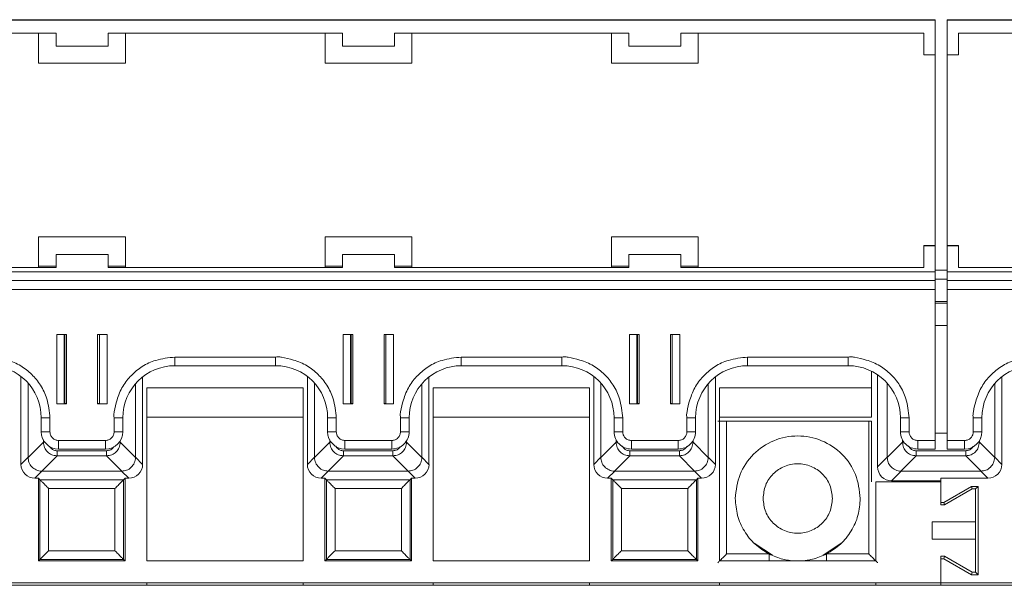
# Paper-space layout 'Blatt2' of a CAD drawing. Header units: millimetres. Extents: x 257 to 862, y 404 to 535.
# Tile 11 of 36: x 424 to 481, y 503 to 535. Entities that reach past the tile are written whole.
import ezdxf

# ---------------------------------------------------------------- set-up
doc = ezdxf.new("R2010")
doc.units = ezdxf.units.MM

psp = doc.layouts.new('Blatt2')

# ---------------------------------------------------------------- linework, layer by layer
at = {"color": 7, "linetype": 'Continuous', "lineweight": 15}
for p, q in [((312.597, 535.141), (476.897, 535.141)), ((435.497, 535.16), (419.997, 535.16)), ((435.497, 535.16), (436.497, 535.16)), ((451.997, 535.16), (436.497, 535.16)), ((451.997, 535.16), (452.997, 535.16)), ((468.497, 535.16), (452.997, 535.16)), ((468.497, 535.16), (469.497, 535.16)), ((469.497, 535.16), (476.897, 535.16)), ((476.897, 535.16), (476.897, 535.141)), ((476.897, 535.141), (476.897, 533.141)), ((477.597, 535.16), (484.997, 535.16)), ((477.597, 535.16), (477.597, 535.141)), ((477.597, 535.141), (641.897, 535.141)), ((477.597, 535.141), (477.597, 533.141)), ((412.747, 534.391), (426.247, 534.391)), ((425.247, 534.391), (425.247, 532.65)), ((426.247, 533.641), (426.247, 534.391)), ((429.247, 534.391), (442.747, 534.391)), ((429.247, 534.391), (429.247, 533.641)), ((430.247, 532.65), (430.247, 534.391)), ((441.747, 534.391), (441.747, 532.65)), ((442.747, 533.641), (442.747, 534.391)), ((445.747, 534.391), (459.247, 534.391)), ((445.747, 534.391), (445.747, 533.641)), ((446.747, 532.65), (446.747, 534.391)), ((458.247, 534.391), (458.247, 532.65)), ((459.247, 533.641), (459.247, 534.391)), ((462.247, 534.391), (476.247, 534.391)), ((462.247, 534.391), (462.247, 533.641)), ((463.247, 532.65), (463.247, 534.391)), ((476.247, 534.391), (476.247, 533.141)), ((478.247, 534.391), (492.247, 534.391)), ((478.247, 533.141), (478.247, 534.391)), ((429.247, 533.641), (426.247, 533.641)), ((445.747, 533.641), (442.747, 533.641)), ((462.247, 533.641), (459.247, 533.641)), ((476.247, 533.141), (476.897, 533.141)), ((476.897, 533.141), (476.897, 522.15)), ((477.597, 533.141), (478.247, 533.141)), ((477.597, 522.15), (477.597, 533.141)), ((425.247, 532.66), (430.247, 532.66)), ((425.247, 532.65), (430.247, 532.65)), ((441.747, 532.66), (446.747, 532.66)), ((441.747, 532.65), (446.747, 532.65)), ((458.247, 532.66), (463.247, 532.66)), ((458.247, 532.65), (463.247, 532.65)), ((430.247, 522.65), (425.247, 522.65)), ((425.247, 522.65), (425.247, 520.9)), ((430.247, 520.9), (430.247, 522.65)), ((446.747, 522.65), (441.747, 522.65)), ((441.747, 522.65), (441.747, 520.9)), ((446.747, 520.9), (446.747, 522.65)), ((463.247, 522.65), (458.247, 522.65)), ((458.247, 522.65), (458.247, 520.9)), ((463.247, 520.9), (463.247, 522.65)), ((476.897, 522.15), (476.247, 522.15)), ((476.247, 522.15), (476.247, 522.142)), ((476.247, 522.142), (476.247, 520.892)), ((476.897, 522.142), (476.247, 522.142)), ((476.897, 522.15), (476.897, 522.142)), ((476.897, 522.142), (476.897, 520.642)), ((478.247, 522.15), (477.597, 522.15)), ((477.597, 522.15), (477.597, 522.142)), ((478.247, 522.142), (477.597, 522.142)), ((477.597, 522.142), (477.597, 520.642)), ((478.247, 522.15), (478.247, 522.142)), ((478.247, 520.892), (478.247, 522.142)), ((426.247, 521.646), (426.247, 521.642)), ((429.247, 521.646), (426.247, 521.646)), ((426.247, 520.892), (426.247, 521.642)), ((426.247, 521.642), (429.247, 521.642)), ((429.247, 521.642), (429.247, 521.646)), ((429.247, 521.642), (429.247, 520.892)), ((445.747, 521.646), (442.747, 521.646)), ((442.747, 521.646), (442.747, 521.642)), ((442.747, 520.892), (442.747, 521.642)), ((442.747, 521.642), (445.747, 521.642)), ((445.747, 521.642), (445.747, 521.646)), ((445.747, 521.642), (445.747, 520.892)), ((462.247, 521.646), (459.247, 521.646)), ((459.247, 521.646), (459.247, 521.642)), ((459.247, 520.892), (459.247, 521.642)), ((459.247, 521.642), (462.247, 521.642)), ((462.247, 521.642), (462.247, 521.646)), ((462.247, 521.642), (462.247, 520.892)), ((426.247, 520.892), (412.747, 520.892)), ((425.247, 520.9), (413.747, 520.9)), ((425.247, 520.972), (426.247, 520.972)), ((429.247, 520.972), (430.247, 520.972)), ((442.747, 520.892), (429.247, 520.892)), ((441.747, 520.9), (430.247, 520.9)), ((441.747, 520.972), (442.747, 520.972)), ((445.747, 520.972), (446.747, 520.972)), ((459.247, 520.892), (445.747, 520.892)), ((458.247, 520.9), (446.747, 520.9)), ((458.247, 520.972), (459.247, 520.972)), ((462.247, 520.972), (463.247, 520.972)), ((476.247, 520.892), (462.247, 520.892)), ((476.247, 520.9), (463.247, 520.9)), ((491.247, 520.9), (478.247, 520.9)), ((492.247, 520.892), (478.247, 520.892)), ((312.597, 520.642), (476.897, 520.642)), ((477.597, 520.74), (476.897, 520.74)), ((476.897, 520.642), (476.897, 520.137)), ((476.897, 520.225), (477.597, 520.225)), ((477.597, 520.642), (641.897, 520.642)), ((477.597, 520.642), (477.597, 520.137)), ((312.597, 520.137), (476.897, 520.137)), ((476.897, 520.135), (312.597, 520.135)), ((476.897, 520.137), (476.897, 520.135)), ((476.897, 520.135), (476.897, 519.63)), ((477.597, 520.137), (641.897, 520.137)), ((477.597, 520.137), (477.597, 520.135)), ((641.897, 520.135), (477.597, 520.135)), ((477.597, 520.135), (477.597, 519.63)), ((312.597, 519.63), (476.897, 519.63)), ((476.897, 519.63), (476.897, 510.931)), ((477.597, 519.63), (641.897, 519.63)), ((477.597, 519.63), (477.597, 510.931)), ((477.597, 518.925), (476.897, 518.925)), ((477.597, 518.842), (476.897, 518.842)), ((476.897, 517.542), (477.597, 517.542)), ((426.847, 517.031), (426.297, 517.031)), ((426.297, 517.031), (426.297, 513.031)), ((426.719, 513.042), (426.719, 517.031)), ((426.847, 513.031), (426.847, 517.031)), ((428.647, 517.031), (428.647, 513.031)), ((429.197, 517.031), (428.647, 517.031)), ((428.747, 517.031), (428.747, 513.042)), ((429.197, 513.031), (429.197, 517.031)), ((443.347, 517.031), (442.797, 517.031)), ((442.797, 517.031), (442.797, 513.031)), ((443.219, 513.042), (443.219, 517.031)), ((443.347, 513.031), (443.347, 517.031)), ((445.147, 517.031), (445.147, 513.031)), ((445.697, 517.031), (445.147, 517.031)), ((445.247, 517.031), (445.247, 513.042)), ((445.697, 513.031), (445.697, 517.031)), ((459.847, 517.031), (459.297, 517.031)), ((459.297, 517.031), (459.297, 513.031)), ((459.719, 513.042), (459.719, 517.031)), ((459.847, 513.031), (459.847, 517.031)), ((461.647, 517.031), (461.647, 513.031)), ((462.197, 517.031), (461.647, 517.031)), ((461.747, 517.031), (461.747, 513.042)), ((462.197, 513.031), (462.197, 517.031)), ((438.897, 515.731), (433.097, 515.731)), ((433.097, 515.235), (433.097, 515.731)), ((438.897, 515.235), (438.897, 515.731)), ((455.397, 515.731), (449.597, 515.731)), ((449.597, 515.235), (449.597, 515.731)), ((455.397, 515.235), (455.397, 515.731)), ((471.897, 515.731), (466.097, 515.731)), ((466.097, 515.235), (466.097, 515.731)), ((471.897, 515.235), (471.897, 515.731)), ((433.097, 515.235), (438.897, 515.235)), ((449.597, 515.235), (455.397, 515.235)), ((466.097, 515.235), (471.897, 515.235)), ((424.229, 514.611), (424.229, 509.555)), ((431.237, 509.555), (431.237, 514.589)), ((440.729, 514.611), (440.729, 509.555)), ((447.737, 509.555), (447.737, 514.589)), ((457.229, 514.611), (457.229, 509.555)), ((464.237, 509.555), (464.237, 514.589)), ((473.233, 514.921), (473.233, 513.963)), ((473.583, 514.717), (473.583, 509.41)), ((480.737, 509.555), (480.737, 514.589)), ((424.637, 509.964), (424.637, 514.231)), ((430.829, 514.198), (430.829, 509.964)), ((441.137, 509.964), (441.137, 514.231)), ((447.329, 514.198), (447.329, 509.964)), ((457.637, 509.964), (457.637, 514.231)), ((463.829, 514.198), (463.829, 509.964)), ((474.137, 509.964), (474.137, 514.231)), ((480.329, 514.198), (480.329, 509.964)), ((431.483, 513.963), (431.483, 503.99)), ((440.483, 513.963), (431.483, 513.963)), ((440.483, 503.99), (440.483, 513.963)), ((456.983, 513.963), (447.983, 513.963)), ((447.983, 513.963), (447.983, 503.99)), ((456.983, 503.99), (456.983, 513.963)), ((464.483, 513.963), (464.483, 503.99)), ((473.233, 513.963), (464.483, 513.963)), ((473.233, 512.266), (473.233, 513.963)), ((426.297, 513.031), (426.847, 513.031)), ((426.719, 513.059), (426.747, 513.059)), ((426.847, 513.042), (426.719, 513.042)), ((428.747, 513.042), (428.647, 513.042)), ((428.647, 513.031), (429.197, 513.031)), ((442.797, 513.031), (443.347, 513.031)), ((443.219, 513.059), (443.247, 513.059)), ((443.347, 513.042), (443.219, 513.042)), ((445.247, 513.042), (445.147, 513.042)), ((445.147, 513.031), (445.697, 513.031)), ((459.297, 513.031), (459.847, 513.031)), ((459.719, 513.059), (459.747, 513.059)), ((459.847, 513.042), (459.719, 513.042)), ((461.747, 513.042), (461.647, 513.042)), ((461.647, 513.031), (462.197, 513.031)), ((425.397, 512.235), (425.397, 511.435)), ((425.897, 511.431), (425.897, 512.231)), ((429.597, 512.231), (429.597, 511.431)), ((430.097, 511.435), (430.097, 512.235)), ((431.483, 512.266), (440.483, 512.266)), ((441.897, 512.235), (441.897, 511.435)), ((442.397, 511.431), (442.397, 512.231)), ((446.097, 512.231), (446.097, 511.431)), ((446.597, 511.435), (446.597, 512.235)), ((447.983, 512.266), (456.983, 512.266)), ((458.397, 512.235), (458.397, 511.435)), ((458.897, 511.431), (458.897, 512.231)), ((462.597, 512.231), (462.597, 511.431)), ((463.097, 511.435), (463.097, 512.235)), ((464.483, 512.266), (473.233, 512.266)), ((464.885, 504.392), (464.885, 512.033)), ((464.885, 512.033), (473.081, 512.033)), ((473.081, 512.033), (473.233, 512.033)), ((473.081, 504.392), (473.081, 512.033)), ((473.233, 508.54), (473.233, 512.033)), ((474.897, 512.235), (474.897, 511.435)), ((475.397, 511.431), (475.397, 512.231)), ((479.097, 512.231), (479.097, 511.431)), ((479.597, 511.435), (479.597, 512.235)), ((477.597, 511.345), (476.897, 511.345)), ((425.518, 510.832), (424.637, 509.95)), ((429.097, 510.931), (426.397, 510.931)), ((426.397, 510.435), (426.397, 510.931)), ((429.097, 510.435), (429.097, 510.931)), ((430.829, 509.95), (429.948, 510.832)), ((442.018, 510.832), (441.137, 509.95)), ((445.597, 510.931), (442.897, 510.931)), ((442.897, 510.435), (442.897, 510.931)), ((445.597, 510.435), (445.597, 510.931)), ((447.329, 509.95), (446.448, 510.832)), ((458.518, 510.832), (457.637, 509.95)), ((462.097, 510.931), (459.397, 510.931)), ((459.397, 510.435), (459.397, 510.931)), ((462.097, 510.435), (462.097, 510.931)), ((463.829, 509.95), (462.948, 510.832)), ((475.018, 510.832), (474.137, 509.95)), ((476.897, 510.931), (475.897, 510.931)), ((475.897, 510.931), (475.897, 510.435)), ((476.897, 510.931), (476.897, 510.435)), ((478.597, 510.931), (477.597, 510.931)), ((477.597, 510.931), (477.597, 510.435)), ((478.597, 510.435), (478.597, 510.931)), ((480.329, 509.95), (479.448, 510.832)), ((425.424, 509.164), (426.305, 510.045)), ((426.305, 510.34), (429.161, 510.34)), ((426.305, 510.34), (426.305, 510.045)), ((426.305, 510.045), (429.161, 510.045)), ((426.397, 510.435), (429.097, 510.435)), ((429.161, 510.34), (429.161, 510.045)), ((429.161, 510.045), (430.042, 509.164)), ((441.924, 509.164), (442.805, 510.045)), ((442.805, 510.34), (445.661, 510.34)), ((442.805, 510.34), (442.805, 510.045)), ((442.805, 510.045), (445.661, 510.045)), ((442.897, 510.435), (445.597, 510.435)), ((445.661, 510.34), (445.661, 510.045)), ((445.661, 510.045), (446.542, 509.164)), ((458.424, 509.164), (459.305, 510.045)), ((459.305, 510.34), (462.161, 510.34)), ((459.305, 510.34), (459.305, 510.045)), ((459.305, 510.045), (462.161, 510.045)), ((459.397, 510.435), (462.097, 510.435)), ((462.161, 510.34), (462.161, 510.045)), ((462.161, 510.045), (463.042, 509.164)), ((474.924, 509.164), (475.805, 510.045)), ((475.805, 510.34), (475.805, 510.045)), ((475.805, 510.34), (478.661, 510.34)), ((475.805, 510.045), (478.661, 510.045)), ((475.897, 510.435), (476.897, 510.435)), ((477.597, 510.435), (478.597, 510.435)), ((478.661, 510.045), (478.661, 510.34)), ((478.661, 510.045), (479.542, 509.164)), ((424.229, 509.555), (424.637, 509.964)), ((424.637, 509.95), (424.637, 509.964)), ((430.829, 509.964), (430.829, 509.95)), ((430.829, 509.964), (431.237, 509.555)), ((440.729, 509.555), (441.137, 509.964)), ((441.137, 509.95), (441.137, 509.964)), ((447.329, 509.964), (447.329, 509.95)), ((447.329, 509.964), (447.737, 509.555)), ((457.229, 509.555), (457.637, 509.964)), ((457.637, 509.95), (457.637, 509.964)), ((463.829, 509.964), (463.829, 509.95)), ((463.829, 509.964), (464.237, 509.555)), ((474.137, 509.964), (473.583, 509.41)), ((474.137, 509.95), (474.137, 509.964)), ((480.329, 509.964), (480.329, 509.95)), ((480.329, 509.964), (480.737, 509.555)), ((425.437, 509.164), (425.029, 508.755)), ((425.437, 509.164), (425.424, 509.164)), ((430.029, 509.164), (425.437, 509.164)), ((430.042, 509.164), (430.029, 509.164)), ((430.029, 509.164), (430.437, 508.755)), ((441.937, 509.164), (441.529, 508.755)), ((441.937, 509.164), (441.924, 509.164)), ((446.529, 509.164), (441.937, 509.164)), ((446.542, 509.164), (446.529, 509.164)), ((446.529, 509.164), (446.937, 508.755)), ((458.437, 509.164), (458.029, 508.755)), ((458.437, 509.164), (458.424, 509.164)), ((463.029, 509.164), (458.437, 509.164)), ((463.042, 509.164), (463.029, 509.164)), ((463.029, 509.164), (463.437, 508.755)), ((474.937, 509.164), (474.383, 508.61)), ((474.937, 509.164), (474.924, 509.164)), ((479.529, 509.164), (474.937, 509.164)), ((479.542, 509.164), (479.529, 509.164)), ((479.937, 508.755), (479.529, 509.164)), ((425.029, 508.755), (425.233, 508.755)), ((425.233, 508.755), (425.322, 508.666)), ((425.233, 508.755), (425.233, 503.99)), ((425.322, 508.666), (430.144, 508.666)), ((425.322, 508.666), (425.322, 504.079)), ((430.144, 508.666), (430.233, 508.755)), ((430.144, 504.079), (430.144, 508.666)), ((430.233, 508.755), (430.437, 508.755)), ((430.233, 503.99), (430.233, 508.755)), ((441.529, 508.755), (441.733, 508.755)), ((441.733, 508.755), (441.822, 508.666)), ((441.733, 508.755), (441.733, 503.99)), ((441.822, 508.666), (446.644, 508.666)), ((441.822, 508.666), (441.822, 504.079)), ((446.644, 508.666), (446.733, 508.755)), ((446.644, 504.079), (446.644, 508.666)), ((446.733, 508.755), (446.937, 508.755)), ((446.733, 503.99), (446.733, 508.755)), ((458.029, 508.755), (458.233, 508.755)), ((458.233, 508.755), (458.322, 508.666)), ((458.233, 508.755), (458.233, 503.99)), ((458.322, 508.666), (463.144, 508.666)), ((458.322, 508.666), (458.322, 504.079)), ((463.144, 508.666), (463.233, 508.755)), ((463.144, 504.079), (463.144, 508.666)), ((463.233, 508.755), (463.437, 508.755)), ((463.233, 503.99), (463.233, 508.755)), ((473.483, 508.54), (477.233, 508.54)), ((473.483, 503.99), (473.483, 508.54)), ((474.383, 508.61), (477.233, 508.61)), ((477.233, 508.755), (479.937, 508.755)), ((477.233, 507.362), (477.233, 508.755)), ((477.233, 508.54), (477.233, 507.216)), ((429.644, 508.166), (425.822, 508.166)), ((425.822, 508.166), (425.822, 504.579)), ((429.644, 504.579), (429.644, 508.166)), ((446.144, 508.166), (442.322, 508.166)), ((442.322, 508.166), (442.322, 504.579)), ((446.144, 504.579), (446.144, 508.166)), ((462.644, 508.166), (458.822, 508.166)), ((458.822, 508.166), (458.822, 504.579)), ((462.644, 504.579), (462.644, 508.166)), ((478.994, 508.285), (477.394, 507.362)), ((477.433, 507.216), (479.033, 508.14)), ((479.379, 508.285), (478.994, 508.285)), ((479.033, 508.14), (478.994, 508.285)), ((479.033, 508.14), (479.233, 508.14)), ((479.233, 508.14), (479.379, 508.285)), ((479.233, 508.14), (479.233, 506.24)), ((479.379, 503.194), (479.379, 508.285)), ((477.394, 507.362), (477.233, 507.362)), ((477.233, 507.216), (477.433, 507.216)), ((477.433, 507.216), (477.394, 507.362)), ((476.733, 506.24), (476.733, 505.24)), ((479.233, 506.24), (476.733, 506.24)), ((479.233, 506.24), (479.233, 505.24)), ((466.479, 505.016), (467.52, 504.32)), ((470.446, 504.32), (471.486, 505.016)), ((476.733, 505.24), (479.233, 505.24)), ((479.233, 505.24), (479.233, 503.34)), ((425.822, 504.579), (429.644, 504.579)), ((442.322, 504.579), (446.144, 504.579)), ((458.822, 504.579), (462.644, 504.579)), ((467.329, 504.392), (464.885, 504.392)), ((473.081, 504.392), (470.637, 504.392)), ((425.233, 503.99), (425.322, 504.079)), ((425.233, 503.99), (430.233, 503.99)), ((425.322, 504.079), (430.144, 504.079)), ((430.233, 503.99), (430.144, 504.079)), ((431.483, 503.99), (440.483, 503.99)), ((441.733, 503.99), (441.822, 504.079)), ((441.733, 503.99), (446.733, 503.99)), ((441.822, 504.079), (446.644, 504.079)), ((446.733, 503.99), (446.644, 504.079)), ((447.983, 503.99), (456.983, 503.99)), ((458.233, 503.99), (458.322, 504.079)), ((458.233, 503.99), (463.233, 503.99)), ((458.322, 504.079), (463.144, 504.079)), ((463.233, 503.99), (463.144, 504.079)), ((464.483, 503.99), (473.483, 503.99)), ((477.433, 504.263), (477.233, 504.263)), ((477.233, 502.74), (477.233, 504.263)), ((477.233, 502.74), (477.233, 504.118)), ((477.233, 504.118), (477.394, 504.118)), ((477.433, 504.263), (477.394, 504.118)), ((477.394, 504.118), (478.994, 503.194)), ((479.033, 503.34), (477.433, 504.263)), ((479.033, 503.34), (478.994, 503.194)), ((478.994, 503.194), (479.379, 503.194)), ((479.233, 503.34), (479.033, 503.34)), ((479.233, 503.34), (479.379, 503.194)), ((477.233, 502.74), (312.233, 502.74)), ((431.483, 502.59), (431.483, 502.74)), ((440.483, 502.59), (440.483, 502.74)), ((447.983, 502.59), (447.983, 502.74)), ((456.983, 502.59), (456.983, 502.74)), ((464.483, 502.59), (464.483, 502.74)), ((473.483, 502.59), (473.483, 502.74)), ((477.233, 502.59), (477.233, 502.74)), ((642.233, 502.74), (477.233, 502.74)), ((826.514, 502.59), (259.333, 502.59))]:
    psp.add_line(p, q, dxfattribs=at)
at = {"color": 8, "linetype": 'Continuous', "lineweight": 15}
for p, q in [((426.747, 513.059), (426.747, 517.031)), ((443.247, 513.059), (443.247, 517.031)), ((459.747, 513.059), (459.747, 517.031)), ((425.518, 510.958), (425.518, 510.832)), ((425.518, 510.832), (425.6, 510.832)), ((429.894, 510.832), (429.948, 510.832)), ((429.948, 510.832), (429.948, 510.909)), ((442.018, 510.958), (442.018, 510.832)), ((442.018, 510.832), (442.1, 510.832)), ((446.394, 510.832), (446.448, 510.832)), ((446.448, 510.832), (446.448, 510.909)), ((458.518, 510.958), (458.518, 510.832)), ((458.518, 510.832), (458.6, 510.832)), ((462.894, 510.832), (462.948, 510.832)), ((462.948, 510.832), (462.948, 510.909)), ((475.018, 510.958), (475.018, 510.832)), ((475.1, 510.832), (475.018, 510.832)), ((479.394, 510.832), (479.448, 510.832)), ((479.448, 510.832), (479.448, 510.909)), ((467.329, 503.99), (467.329, 504.392)), ((470.637, 503.99), (470.637, 504.392))]:
    psp.add_line(p, q, dxfattribs=at)
at = {"color": 7, "linetype": 'Continuous', "lineweight": 15}
for centre, radius, start, end in [((422.397, 512.235), 3, 0.0011, 90.001), ((433.097, 512.235), 3, 89.999, 179.9989), ((438.897, 512.235), 3, 0.0011, 90.001), ((449.597, 512.235), 3, 89.9987, 179.9989), ((455.397, 512.235), 3, 0.0014, 90.001), ((466.097, 512.235), 3, 89.999, 179.9986), ((471.897, 512.235), 3, 0.0011, 90.0013), ((482.597, 512.235), 3, 89.999, 179.9989), ((426.772, 510.194), 2.865, 88.5006, 90.5006), ((428.722, 510.194), 2.865, 89.4994, 91.4994), ((443.272, 510.196), 2.864, 88.5002, 90.501), ((445.222, 510.194), 2.865, 89.4994, 91.4994), ((459.772, 510.194), 2.865, 88.5006, 90.5006), ((461.722, 510.194), 2.865, 89.4994, 91.4994), ((425.772, 526.503), 14.273, 268.496, 270.5034), ((429.723, 526.503), 14.273, 269.4966, 271.504), ((442.272, 526.504), 14.274, 268.4961, 270.5033), ((446.223, 526.503), 14.272, 269.4966, 271.504), ((458.772, 526.502), 14.272, 268.496, 270.5034), ((462.723, 526.502), 14.272, 269.4966, 271.504), ((475.272, 526.503), 14.272, 268.496, 270.5034), ((479.223, 526.504), 14.274, 269.4967, 271.5039), ((425.772, 525.744), 14.313, 268.4997, 270.5014), ((426.397, 511.435), 1, 180.002, 270.0006), ((429.097, 511.435), 1, 269.9994, 359.998), ((429.722, 525.744), 14.313, 269.4986, 271.5003), ((442.272, 525.745), 14.314, 268.4998, 270.5013), ((442.897, 511.435), 1, 180.002, 270.0006), ((445.597, 511.435), 1, 269.9982, 359.9992), ((446.222, 525.743), 14.313, 269.4986, 271.5003), ((458.772, 525.743), 14.313, 268.4997, 270.5014), ((459.397, 511.435), 1, 180.0003, 270.0023), ((462.097, 511.435), 1, 269.9977, 359.9997), ((462.722, 525.743), 14.313, 269.4986, 271.5003), ((475.272, 525.743), 14.313, 268.4997, 270.5014), ((475.897, 511.435), 1, 180.0008, 270.0018), ((478.597, 511.435), 1, 269.9994, 359.998), ((479.222, 525.745), 14.314, 269.4987, 271.5002)]:
    psp.add_arc(centre, radius, start, end, dxfattribs=at)
for centre, major_axis in [((425.029, 509.555), (-0.566, -0.566)), ((430.437, 509.555), (0.566, -0.566)), ((441.529, 509.555), (-0.566, -0.566)), ((446.937, 509.555), (0.566, -0.566)), ((458.029, 509.555), (-0.566, -0.566)), ((463.437, 509.555), (0.566, -0.566)), ((479.937, 509.555), (0.566, -0.566)), ((474.383, 509.41), (-0.566, -0.566))]:
    psp.add_ellipse(centre, major_axis=major_axis, ratio=0.999924, start_param=5.497825, end_param=7.068545, dxfattribs=at)
for points, knots in [([(425.897, 512.231), (425.858, 512.605), (425.788, 513.263), (425.392, 514.116), (424.865, 514.75), (424.221, 515.272), (423.481, 515.565), (422.911, 515.7), (422.561, 515.757), (422.444, 515.738), (422.397, 515.731)], [0, 0, 0, 0, 0.2045451, 0.3594334, 0.5060391, 0.6526024, 0.8080258, 0.9356619, 0.974209, 1, 1, 1, 1]), ([(433.097, 515.731), (432.723, 515.691), (432.065, 515.621), (431.212, 515.225), (430.578, 514.698), (430.055, 514.054), (429.762, 513.314), (429.628, 512.745), (429.57, 512.394), (429.589, 512.277), (429.597, 512.231)], [0, 0, 0, 0, 0.204544, 0.359432, 0.506037, 0.652601, 0.808024, 0.93566, 0.974208, 1, 1, 1, 1]), ([(442.397, 512.231), (442.358, 512.605), (442.288, 513.263), (441.892, 514.116), (441.365, 514.75), (440.721, 515.272), (439.981, 515.565), (439.411, 515.7), (439.061, 515.757), (438.944, 515.738), (438.897, 515.731)], [0, 0, 0, 0, 0.204545, 0.359433, 0.506037, 0.652602, 0.808023, 0.935659, 0.974209, 1, 1, 1, 1]), ([(449.597, 515.731), (449.223, 515.691), (448.565, 515.621), (447.712, 515.225), (447.078, 514.698), (446.555, 514.054), (446.262, 513.314), (446.128, 512.745), (446.07, 512.394), (446.089, 512.277), (446.097, 512.231)], [0, 0, 0, 0, 0.204547, 0.359432, 0.506039, 0.652603, 0.808024, 0.935659, 0.974208, 1, 1, 1, 1]), ([(458.897, 512.231), (458.858, 512.605), (458.788, 513.263), (458.392, 514.116), (457.865, 514.75), (457.221, 515.272), (456.481, 515.565), (455.911, 515.7), (455.561, 515.757), (455.444, 515.738), (455.397, 515.731)], [0, 0, 0, 0, 0.204545, 0.359432, 0.506037, 0.652603, 0.808023, 0.935659, 0.974206, 1, 1, 1, 1]), ([(466.097, 515.731), (465.723, 515.691), (465.065, 515.621), (464.212, 515.225), (463.578, 514.698), (463.055, 514.054), (462.762, 513.314), (462.628, 512.745), (462.57, 512.394), (462.589, 512.277), (462.597, 512.231)], [0, 0, 0, 0, 0.2045467, 0.359432, 0.506037, 0.6526028, 0.8080245, 0.9356598, 0.9742082, 1, 1, 1, 1]), ([(475.397, 512.231), (475.358, 512.605), (475.288, 513.263), (474.892, 514.116), (474.365, 514.75), (473.721, 515.272), (472.981, 515.565), (472.411, 515.7), (472.061, 515.757), (471.944, 515.738), (471.897, 515.731)], [0, 0, 0, 0, 0.204545, 0.359432, 0.506037, 0.6526, 0.808023, 0.935659, 0.974206, 1, 1, 1, 1]), ([(482.597, 515.731), (482.223, 515.691), (481.565, 515.621), (480.712, 515.225), (480.078, 514.698), (479.555, 514.054), (479.262, 513.314), (479.128, 512.745), (479.07, 512.394), (479.089, 512.277), (479.097, 512.231)], [0, 0, 0, 0, 0.204544, 0.359432, 0.506037, 0.652601, 0.808024, 0.93566, 0.974208, 1, 1, 1, 1]), ([(464.385, 512.038), (464.388, 512.037), (464.394, 512.037), (464.436, 512.036), (464.497, 512.035), (464.59, 512.034), (464.722, 512.033), (464.834, 512.033), (464.885, 512.033)], [0, 0, 0, 0, 0.156494, 0.304058, 0.442686, 0.572373, 0.80392, 1, 1, 1, 1]), ([(426.397, 510.931), (426.334, 510.937), (426.238, 510.948), (426.121, 511.01), (426.042, 511.074), (425.977, 511.154), (425.914, 511.27), (425.904, 511.368), (425.897, 511.431)], [0, 0, 0, 0, 0.239439, 0.368217, 0.500002, 0.628776, 0.760551, 1, 1, 1, 1]), ([(429.597, 511.431), (429.59, 511.368), (429.58, 511.271), (429.518, 511.155), (429.454, 511.075), (429.374, 511.01), (429.257, 510.948), (429.16, 510.937), (429.097, 510.931)], [0, 0, 0, 0, 0.239449, 0.368222, 0.499995, 0.628776, 0.760561, 1, 1, 1, 1]), ([(442.897, 510.931), (442.834, 510.937), (442.737, 510.948), (442.621, 511.01), (442.541, 511.075), (442.477, 511.154), (442.414, 511.271), (442.404, 511.368), (442.397, 511.431)], [0, 0, 0, 0, 0.239439, 0.369369, 0.49999, 0.629927, 0.76055, 1, 1, 1, 1]), ([(446.097, 511.431), (446.09, 511.368), (446.08, 511.271), (446.018, 511.154), (445.953, 511.075), (445.874, 511.01), (445.757, 510.948), (445.66, 510.937), (445.597, 510.931)], [0, 0, 0, 0, 0.239446, 0.3693767, 0.5000021, 0.6299371, 0.7605643, 1, 1, 1, 1]), ([(459.397, 510.931), (459.334, 510.937), (459.237, 510.948), (459.121, 511.01), (459.041, 511.075), (458.977, 511.154), (458.914, 511.271), (458.904, 511.368), (458.897, 511.431)], [0, 0, 0, 0, 0.239454, 0.369381, 0.499999, 0.629933, 0.760555, 1, 1, 1, 1]), ([(462.597, 511.431), (462.59, 511.368), (462.58, 511.271), (462.518, 511.154), (462.453, 511.075), (462.374, 511.01), (462.257, 510.948), (462.16, 510.937), (462.097, 510.931)], [0, 0, 0, 0, 0.239446, 0.369376, 0.500001, 0.629936, 0.760546, 1, 1, 1, 1]), ([(472.583, 507.59), (472.529, 508.061), (472.421, 509.003), (471.588, 510.201), (470.398, 511.002), (468.983, 511.283), (467.568, 511.002), (466.378, 510.201), (465.545, 509.003), (465.437, 508.061), (465.383, 507.59)], [0, 0, 0, 0, 0.125, 0.25, 0.375, 0.5, 0.625, 0.75, 0.875, 1, 1, 1, 1]), ([(475.897, 510.931), (475.834, 510.937), (475.737, 510.948), (475.621, 511.01), (475.541, 511.075), (475.477, 511.154), (475.414, 511.271), (475.404, 511.368), (475.397, 511.431)], [0, 0, 0, 0, 0.239435, 0.36938, 0.499998, 0.629933, 0.760554, 1, 1, 1, 1]), ([(479.097, 511.431), (479.09, 511.368), (479.08, 511.271), (479.018, 511.154), (478.953, 511.075), (478.874, 511.01), (478.757, 510.948), (478.66, 510.937), (478.597, 510.931)], [0, 0, 0, 0, 0.2394495, 0.3693821, 0.5000095, 0.6299317, 0.7605608, 1, 1, 1, 1]), ([(426.305, 510.045), (426.199, 510.058), (425.994, 510.084), (425.739, 510.266), (425.558, 510.521), (425.532, 510.726), (425.518, 510.832)], [0, 0, 0, 0, 0.256878, 0.500005, 0.743107, 1, 1, 1, 1]), ([(429.948, 510.832), (429.934, 510.726), (429.908, 510.521), (429.727, 510.266), (429.471, 510.084), (429.266, 510.058), (429.161, 510.045)], [0, 0, 0, 0, 0.256877, 0.500003, 0.743106, 1, 1, 1, 1]), ([(442.805, 510.045), (442.699, 510.058), (442.494, 510.084), (442.239, 510.266), (442.058, 510.521), (442.032, 510.726), (442.018, 510.832)], [0, 0, 0, 0, 0.256878, 0.500005, 0.743107, 1, 1, 1, 1]), ([(446.448, 510.832), (446.434, 510.726), (446.408, 510.521), (446.227, 510.266), (445.971, 510.084), (445.766, 510.058), (445.661, 510.045)], [0, 0, 0, 0, 0.256876, 0.499993, 0.743096, 1, 1, 1, 1]), ([(459.305, 510.045), (459.199, 510.058), (458.994, 510.084), (458.739, 510.266), (458.558, 510.521), (458.532, 510.726), (458.518, 510.832)], [0, 0, 0, 0, 0.25688, 0.499999, 0.743103, 1, 1, 1, 1]), ([(462.948, 510.832), (462.934, 510.726), (462.908, 510.521), (462.727, 510.266), (462.471, 510.084), (462.266, 510.058), (462.161, 510.045)], [0, 0, 0, 0, 0.256874, 0.499997, 0.743097, 1, 1, 1, 1]), ([(475.805, 510.045), (475.699, 510.058), (475.494, 510.084), (475.239, 510.266), (475.058, 510.521), (475.032, 510.726), (475.018, 510.832)], [0, 0, 0, 0, 0.256869, 0.499998, 0.743102, 1, 1, 1, 1]), ([(479.448, 510.832), (479.434, 510.726), (479.408, 510.521), (479.227, 510.266), (478.971, 510.084), (478.766, 510.058), (478.661, 510.045)], [0, 0, 0, 0, 0.256877, 0.500003, 0.743106, 1, 1, 1, 1]), ([(425.424, 509.164), (425.369, 509.168), (425.261, 509.176), (425.06, 509.246), (424.843, 509.399), (424.672, 509.66), (424.648, 509.858), (424.637, 509.95)], [0, 0, 0, 0, 0.134644, 0.265596, 0.515518, 0.77236, 1, 1, 1, 1]), ([(430.829, 509.95), (430.824, 509.896), (430.816, 509.787), (430.747, 509.587), (430.593, 509.37), (430.333, 509.199), (430.135, 509.175), (430.042, 509.164)], [0, 0, 0, 0, 0.134642, 0.265598, 0.515515, 0.772358, 1, 1, 1, 1]), ([(441.924, 509.164), (441.831, 509.175), (441.633, 509.199), (441.372, 509.37), (441.219, 509.587), (441.15, 509.788), (441.141, 509.896), (441.137, 509.95)], [0, 0, 0, 0, 0.227643, 0.484486, 0.734982, 0.865794, 1, 1, 1, 1]), ([(447.329, 509.95), (447.324, 509.896), (447.316, 509.787), (447.247, 509.587), (447.093, 509.37), (446.833, 509.199), (446.635, 509.175), (446.542, 509.164)], [0, 0, 0, 0, 0.13464, 0.265595, 0.515518, 0.772359, 1, 1, 1, 1]), ([(458.424, 509.164), (458.369, 509.168), (458.261, 509.176), (458.06, 509.246), (457.843, 509.399), (457.672, 509.66), (457.648, 509.858), (457.637, 509.95)], [0, 0, 0, 0, 0.134633, 0.265597, 0.51552, 0.772357, 1, 1, 1, 1]), ([(463.829, 509.95), (463.824, 509.896), (463.816, 509.787), (463.747, 509.587), (463.593, 509.37), (463.333, 509.199), (463.135, 509.175), (463.042, 509.164)], [0, 0, 0, 0, 0.134641, 0.265596, 0.515519, 0.772359, 1, 1, 1, 1]), ([(466.983, 507.59), (467.013, 507.851), (467.073, 508.375), (467.536, 509.041), (468.197, 509.485), (468.983, 509.642), (469.769, 509.485), (470.43, 509.041), (470.893, 508.375), (470.953, 507.851), (470.983, 507.59)], [0, 0, 0, 0, 0.125, 0.25, 0.375, 0.5, 0.625, 0.75, 0.875, 1, 1, 1, 1]), ([(474.924, 509.164), (474.869, 509.168), (474.761, 509.176), (474.56, 509.246), (474.343, 509.399), (474.172, 509.66), (474.148, 509.858), (474.137, 509.95)], [0, 0, 0, 0, 0.134633, 0.265597, 0.51552, 0.772357, 1, 1, 1, 1]), ([(480.329, 509.95), (480.324, 509.896), (480.316, 509.787), (480.247, 509.587), (480.093, 509.37), (479.833, 509.199), (479.635, 509.175), (479.542, 509.164)], [0, 0, 0, 0, 0.134643, 0.265598, 0.515524, 0.772357, 1, 1, 1, 1]), ([(425.822, 508.166), (425.756, 508.232), (425.629, 508.359), (425.487, 508.501), (425.401, 508.587), (425.357, 508.632), (425.328, 508.66), (425.324, 508.664), (425.322, 508.666)], [0, 0, 0, 0, 0.293969, 0.566137, 0.688664, 0.80029, 0.903159, 1, 1, 1, 1]), ([(430.144, 508.666), (430.142, 508.664), (430.137, 508.66), (430.105, 508.629), (430.056, 508.579), (429.965, 508.487), (429.824, 508.347), (429.703, 508.226), (429.644, 508.166)], [0, 0, 0, 0, 0.1014559, 0.2099086, 0.328441, 0.4594437, 0.7344979, 1, 1, 1, 1]), ([(442.322, 508.166), (442.256, 508.232), (442.129, 508.359), (441.987, 508.501), (441.901, 508.587), (441.857, 508.632), (441.828, 508.66), (441.824, 508.664), (441.822, 508.666)], [0, 0, 0, 0, 0.293967, 0.566142, 0.688668, 0.800293, 0.903161, 1, 1, 1, 1]), ([(446.644, 508.666), (446.642, 508.664), (446.637, 508.66), (446.605, 508.629), (446.556, 508.579), (446.465, 508.487), (446.324, 508.347), (446.203, 508.226), (446.144, 508.166)], [0, 0, 0, 0, 0.101457, 0.209905, 0.328443, 0.459445, 0.734488, 1, 1, 1, 1]), ([(458.822, 508.166), (458.756, 508.232), (458.629, 508.359), (458.487, 508.501), (458.401, 508.587), (458.357, 508.632), (458.328, 508.66), (458.324, 508.664), (458.322, 508.666)], [0, 0, 0, 0, 0.293968, 0.566145, 0.688672, 0.80029, 0.903159, 1, 1, 1, 1]), ([(463.144, 508.666), (463.142, 508.664), (463.137, 508.66), (463.105, 508.629), (463.056, 508.579), (462.965, 508.487), (462.824, 508.347), (462.703, 508.226), (462.644, 508.166)], [0, 0, 0, 0, 0.101456, 0.209909, 0.328449, 0.459452, 0.734497, 1, 1, 1, 1]), ([(465.383, 507.59), (465.409, 507.261), (465.461, 506.605), (465.874, 505.697), (466.49, 504.913), (467.05, 504.566), (467.329, 504.392)], [0, 0, 0, 0, 0.25, 0.5, 0.749999, 1, 1, 1, 1]), ([(470.983, 507.59), (470.953, 507.328), (470.893, 506.804), (470.43, 506.139), (469.769, 505.694), (468.983, 505.538), (468.197, 505.694), (467.536, 506.139), (467.073, 506.804), (467.013, 507.328), (466.983, 507.59)], [0, 0, 0, 0, 0.125, 0.25, 0.375, 0.5, 0.625, 0.75, 0.875, 1, 1, 1, 1]), ([(470.637, 504.392), (470.916, 504.566), (471.476, 504.913), (472.092, 505.697), (472.505, 506.605), (472.557, 507.261), (472.583, 507.59)], [0, 0, 0, 0, 0.249998, 0.499999, 0.749999, 1, 1, 1, 1]), ([(425.322, 504.079), (425.323, 504.08), (425.327, 504.084), (425.354, 504.11), (425.4, 504.156), (425.486, 504.243), (425.629, 504.386), (425.756, 504.513), (425.822, 504.579)], [0, 0, 0, 0, 0.085185, 0.194035, 0.307274, 0.433953, 0.706078, 1, 1, 1, 1]), ([(430.144, 504.079), (430.142, 504.081), (430.137, 504.085), (430.106, 504.117), (430.057, 504.166), (429.965, 504.257), (429.824, 504.398), (429.703, 504.519), (429.644, 504.579)], [0, 0, 0, 0, 0.1014548, 0.2099049, 0.3284454, 0.4594455, 0.7344987, 1, 1, 1, 1]), ([(441.822, 504.079), (441.823, 504.08), (441.827, 504.084), (441.854, 504.11), (441.9, 504.156), (441.986, 504.243), (442.129, 504.386), (442.256, 504.513), (442.322, 504.579)], [0, 0, 0, 0, 0.0851835, 0.1940365, 0.3072679, 0.4339466, 0.7060794, 1, 1, 1, 1]), ([(446.644, 504.079), (446.642, 504.081), (446.637, 504.085), (446.606, 504.117), (446.557, 504.166), (446.465, 504.257), (446.324, 504.398), (446.203, 504.519), (446.144, 504.579)], [0, 0, 0, 0, 0.1014562, 0.2099061, 0.3284465, 0.4594464, 0.7344992, 1, 1, 1, 1]), ([(458.322, 504.079), (458.323, 504.08), (458.327, 504.084), (458.354, 504.11), (458.4, 504.156), (458.486, 504.243), (458.629, 504.386), (458.756, 504.513), (458.822, 504.579)], [0, 0, 0, 0, 0.085185, 0.194034, 0.307266, 0.433945, 0.706079, 1, 1, 1, 1]), ([(463.144, 504.079), (463.142, 504.081), (463.137, 504.085), (463.106, 504.117), (463.057, 504.166), (462.965, 504.257), (462.824, 504.398), (462.703, 504.519), (462.644, 504.579)], [0, 0, 0, 0, 0.101457, 0.209908, 0.328442, 0.459452, 0.734497, 1, 1, 1, 1]), ([(464.885, 504.392), (464.824, 504.331), (464.702, 504.209), (464.561, 504.067), (464.47, 503.977), (464.421, 503.929), (464.391, 503.898), (464.387, 503.894), (464.385, 503.892)], [0, 0, 0, 0, 0.270517, 0.543698, 0.673565, 0.791181, 0.89895, 1, 1, 1, 1]), ([(467.329, 504.392), (467.593, 504.278), (468.12, 504.05), (468.983, 503.96), (469.846, 504.05), (470.373, 504.278), (470.637, 504.392)], [0, 0, 0, 0, 0.249999, 0.5, 0.750001, 1, 1, 1, 1]), ([(473.581, 503.892), (473.579, 503.894), (473.575, 503.898), (473.545, 503.929), (473.496, 503.977), (473.405, 504.067), (473.264, 504.209), (473.141, 504.331), (473.081, 504.392)], [0, 0, 0, 0, 0.1010185, 0.2087807, 0.3264004, 0.4562966, 0.7294777, 1, 1, 1, 1])]:
    psp.add_open_spline(points, degree=3, knots=knots, dxfattribs=at)
at = {"color": 8, "linetype": 'Continuous', "lineweight": 15}
for points, knots in [([(425.867, 510.611), (425.876, 510.592), (425.9, 510.543), (425.958, 510.477), (426.035, 510.415), (426.123, 510.371), (426.214, 510.344), (426.276, 510.341), (426.305, 510.34)], [0, 0, 0, 0, 0.118563, 0.300106, 0.477722, 0.65963, 0.840723, 1, 1, 1, 1]), ([(429.161, 510.34), (429.227, 510.347), (429.325, 510.358), (429.441, 510.422), (429.515, 510.485), (429.563, 510.539), (429.58, 510.574), (429.583, 510.58)], [0, 0, 0, 0, 0.386339, 0.576809, 0.771264, 0.96153, 1, 1, 1, 1]), ([(442.367, 510.611), (442.376, 510.592), (442.4, 510.543), (442.458, 510.477), (442.535, 510.415), (442.623, 510.371), (442.714, 510.344), (442.776, 510.341), (442.805, 510.34)], [0, 0, 0, 0, 0.118565, 0.300093, 0.477713, 0.659624, 0.840721, 1, 1, 1, 1]), ([(445.661, 510.34), (445.727, 510.347), (445.825, 510.358), (445.941, 510.422), (446.015, 510.485), (446.063, 510.539), (446.08, 510.574), (446.083, 510.58)], [0, 0, 0, 0, 0.386365, 0.576808, 0.771284, 0.961531, 1, 1, 1, 1]), ([(458.867, 510.611), (458.876, 510.592), (458.9, 510.543), (458.958, 510.477), (459.035, 510.415), (459.123, 510.371), (459.214, 510.344), (459.276, 510.341), (459.305, 510.34)], [0, 0, 0, 0, 0.118565, 0.300112, 0.477711, 0.659623, 0.84072, 1, 1, 1, 1]), ([(462.161, 510.34), (462.227, 510.347), (462.325, 510.358), (462.441, 510.422), (462.515, 510.485), (462.563, 510.539), (462.58, 510.574), (462.583, 510.58)], [0, 0, 0, 0, 0.386364, 0.576832, 0.771284, 0.961531, 1, 1, 1, 1]), ([(475.367, 510.611), (475.376, 510.592), (475.4, 510.543), (475.458, 510.477), (475.535, 510.415), (475.623, 510.371), (475.714, 510.344), (475.776, 510.341), (475.805, 510.34)], [0, 0, 0, 0, 0.118566, 0.300113, 0.477734, 0.659622, 0.84072, 1, 1, 1, 1]), ([(478.661, 510.34), (478.727, 510.347), (478.825, 510.358), (478.941, 510.422), (479.015, 510.485), (479.063, 510.539), (479.08, 510.574), (479.083, 510.58)], [0, 0, 0, 0, 0.386346, 0.57682, 0.771278, 0.96153, 1, 1, 1, 1])]:
    psp.add_open_spline(points, degree=3, knots=knots, dxfattribs=at)

doc.saveas('drawing.dxf')
